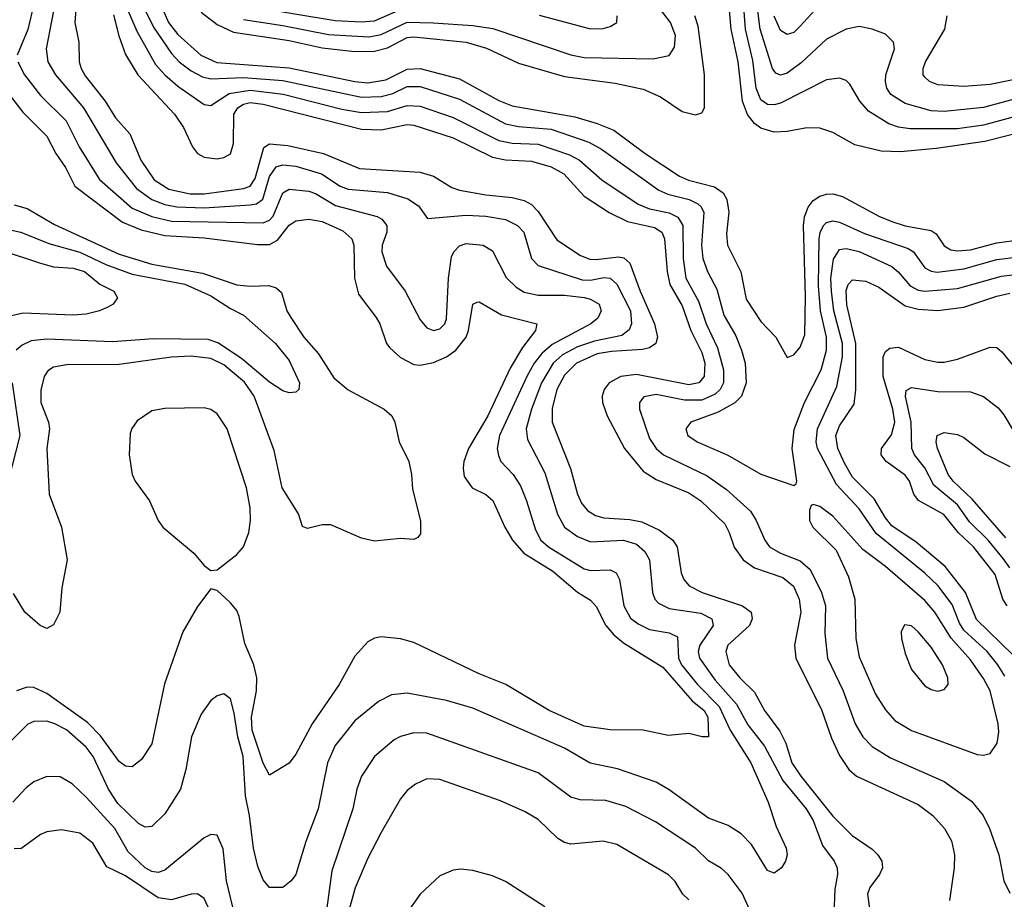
# Model space of a CAD drawing. Header units: inches. Extents: x 1308407 to 1441228, y 959628 to 1036311.
# Tile 249 of 256: x 1342907 to 1345913, y 1003254 to 1005939. Entities that reach past the tile are written whole.
import ezdxf

# ---------------------------------------------------------------- set-up
doc = ezdxf.new("R2010")
doc.units = ezdxf.units.IN
doc.header["$MEASUREMENT"] = 0
doc.layers.add('B3040', color=7, linetype='Continuous')

msp = doc.modelspace()

# ---------------------------------------------------------------- linework, layer by layer
at = {"layer": 'B3040', "color": 5}
for points, elevation in [([(1343022.1, 1006030), (1342987.6, 1005850), (1342993, 1005810), (1343016.3, 1005770), (1343101.6, 1005670), (1343201.3, 1005501.3), (1343263.7, 1005423.7), (1343310.1, 1005390), (1343350, 1005374.2), (1343386.9, 1005366.9), (1343470, 1005364.4), (1343610, 1005373.3), (1343630, 1005376.9), (1343649.5, 1005390.5), (1343670, 1005459.5), (1343690, 1005489.6), (1343710, 1005495.9), (1343750, 1005491.9), (1343828.1, 1005468.1), (1343885.6, 1005430), (1343910, 1005420.8), (1344030, 1005411.5), (1344091.9, 1005391.9), (1344124, 1005370), (1344152, 1005332), (1344270, 1005342.3), (1344330, 1005339.4), (1344390, 1005328.8), (1344427.1, 1005310), (1344446.2, 1005290), (1344469, 1005210), (1344490, 1005187.9), (1344624.3, 1005144.3), (1344650, 1005144), (1344690, 1005151.6), (1344709.4, 1005149.4), (1344730, 1005131.3), (1344771.6, 1005050), (1344774.7, 1005010), (1344768.2, 1004991.8), (1344745, 1004975), (1344662.1, 1004957.9), (1344610, 1004940.5), (1344564.3, 1004915.7), (1344536.1, 1004890), (1344499.8, 1004830), (1344469.5, 1004750), (1344453.7, 1004690), (1344457.1, 1004657.1), (1344510, 1004555.2), (1344549.1, 1004429.1), (1344570.7, 1004390), (1344610, 1004361.2), (1344650, 1004344.6), (1344750, 1004349.7), (1344790, 1004337.7), (1344815.5, 1004315.5), (1344829.6, 1004290), (1344838.5, 1004190), (1344846.5, 1004170), (1344857.5, 1004157.5), (1344890, 1004142), (1344986.9, 1004126.9), (1345019.8, 1004110), (1345024, 1004090), (1344983.2, 1004030), (1344978.4, 1004010), (1344982.6, 1003990), (1345030, 1003922.7), (1345095, 1003850), (1345130, 1003786.9), (1345181.2, 1003721.2), (1345236.9, 1003616.9), (1345307.7, 1003530), (1345330, 1003494), (1345358.3, 1003418.3), (1345393.4, 1003370), (1345402.5, 1003350), (1345403.5, 1003330), (1345395.6, 1003284.4), (1345392.6, 1003207.4)], 2960), ([(1343083.9, 1006050), (1343075.4, 1005930), (1343087.3, 1005870), (1343088.8, 1005810), (1343094.1, 1005790), (1343106.7, 1005766.7), (1343167.9, 1005690), (1343198.8, 1005638.8), (1343243, 1005590), (1343276.6, 1005510), (1343317, 1005450), (1343361.8, 1005421.8), (1343427.1, 1005407.1), (1343470, 1005406.6), (1343590, 1005423), (1343610, 1005430.8), (1343625.9, 1005454.1), (1343651.8, 1005548.2), (1343670, 1005559.7), (1343725.1, 1005554.9), (1343834, 1005530), (1343944.4, 1005484.4), (1344130, 1005473.2), (1344170, 1005460.8), (1344226, 1005426), (1344250, 1005418.2), (1344330, 1005403.9), (1344410, 1005396.1), (1344446.7, 1005386.7), (1344470, 1005374.5), (1344490, 1005353.4), (1344546.7, 1005266.7), (1344619, 1005219), (1344647.6, 1005207.6), (1344666.5, 1005206.5), (1344735.2, 1005215.2), (1344751.9, 1005211.9), (1344770, 1005195.4), (1344801.3, 1005110), (1344845.2, 1005010), (1344853.9, 1004970), (1344849.3, 1004950.7), (1344830, 1004936.7), (1344808.4, 1004931.6), (1344714, 1004926), (1344670, 1004918.4), (1344606.8, 1004890), (1344570, 1004853.4), (1344547.2, 1004810), (1344532.4, 1004752.4), (1344533.1, 1004710), (1344588.8, 1004568.8), (1344610.1, 1004490), (1344622.6, 1004462.6), (1344640.5, 1004440.5), (1344665, 1004425), (1344690, 1004418.1), (1344770, 1004413.2), (1344806, 1004406), (1344860.5, 1004380.5), (1344901.2, 1004350), (1344914.6, 1004330), (1344926.8, 1004250), (1344934.7, 1004230), (1344950.8, 1004210.8), (1344990.2, 1004190), (1345113.7, 1004150), (1345140.7, 1004130), (1345143.7, 1004110), (1345134.7, 1004090), (1345069.1, 1004030), (1345062.5, 1004010), (1345073.3, 1003970), (1345105.3, 1003930), (1345150, 1003886.5), (1345181, 1003830), (1345227.4, 1003767.4), (1345245.9, 1003730), (1345264.8, 1003670), (1345291.7, 1003630), (1345390, 1003508), (1345448.5, 1003448.5), (1345510, 1003406.7), (1345527.3, 1003390), (1345539.5, 1003370), (1345541.2, 1003350), (1345532.2, 1003330), (1345502.4, 1003290), (1345495.5, 1003270), (1345515.4, 1003124.6)], 2980), ([(1345390.2, 1006030), (1345290, 1005918.3), (1345270, 1005899.9), (1345250, 1005893.7), (1345230, 1005905.4), (1345210, 1005949.8)], 3020), ([(1343327, 1006010), (1343361.2, 1005930), (1343390, 1005893.7), (1343459.9, 1005830), (1343508.2, 1005808.2), (1343730, 1005791.9), (1343930, 1005750.3), (1343970, 1005746), (1344024.7, 1005755.3), (1344090, 1005787.5), (1344130, 1005790), (1344250, 1005758.2), (1344370, 1005691.7), (1344410, 1005675.8), (1344602.1, 1005642.1), (1344670, 1005622.2), (1344721, 1005601), (1344816.6, 1005530), (1344921.2, 1005461.2), (1344948.6, 1005448.6), (1345028.4, 1005428.4), (1345054.8, 1005410), (1345065.5, 1005390), (1345071.6, 1005351.6), (1345065.3, 1005285.3), (1345067.6, 1005250), (1345108.6, 1005168.6), (1345125.4, 1005085.4), (1345170, 1005017.5), (1345215.8, 1004970), (1345250, 1004907.7), (1345270, 1004915.8), (1345290, 1004938.9), (1345303.6, 1004976.4), (1345306.4, 1005093.6), (1345299.9, 1005310), (1345302.9, 1005337.1), (1345313.8, 1005366.2), (1345330, 1005386.5), (1345350, 1005400.3), (1345370, 1005406.1), (1345390, 1005406.8), (1345419.4, 1005399.4), (1345530, 1005339), (1345570, 1005322.3), (1345610, 1005309.4), (1345690, 1005295.6), (1345705.4, 1005285.4), (1345730, 1005248.2), (1345750, 1005236.6), (1345770, 1005232.8), (1345810, 1005235.9), (1345890, 1005258), (1346106.9, 1005286.9)], 3080), ([(1342951, 1005990), (1342931.2, 1005908.8), (1342899.4, 1005830)], 2940), ([(1343236.2, 1005970), (1343264, 1005904), (1343321.3, 1005801.3), (1343349.7, 1005770), (1343390, 1005735.6), (1343470, 1005680.1), (1343490, 1005676.6), (1343546.8, 1005713.2), (1343610, 1005723.2), (1343710.8, 1005710.8), (1343890, 1005665.2), (1343950, 1005655.2), (1344030, 1005657.9), (1344090, 1005676.9), (1344130, 1005674.4), (1344230, 1005640.1), (1344370, 1005570.1), (1344410, 1005561.5), (1344490, 1005558.6), (1344586, 1005526), (1344616.1, 1005510), (1344684.1, 1005450), (1344795.3, 1005375.3), (1344830, 1005361), (1344890, 1005348.8), (1344916, 1005336), (1344931.7, 1005310), (1344932.2, 1005210), (1344940.7, 1005150), (1344979.3, 1005079.3), (1345002.4, 1005010), (1345037.1, 1004937.1), (1345055.4, 1004870), (1345055.5, 1004830), (1345045.4, 1004810), (1345030, 1004795.4), (1344990, 1004777), (1344937.1, 1004777.1), (1344850, 1004794.7), (1344812.9, 1004787.1), (1344799.4, 1004770), (1344799.2, 1004750), (1344830, 1004660.7), (1344850.1, 1004630.1), (1344872.5, 1004610), (1345006.2, 1004546.2), (1345065.1, 1004505.1), (1345138.1, 1004438.1), (1345155.4, 1004410), (1345181.5, 1004350), (1345196.6, 1004330), (1345230, 1004310.1), (1345290, 1004286.6), (1345320.8, 1004260.8), (1345355.3, 1004190), (1345367.6, 1004150), (1345364.7, 1004064.7), (1345373, 1003990), (1345421.5, 1003890), (1345458.2, 1003790), (1345481, 1003750), (1345510, 1003720.7), (1345566.1, 1003686.1), (1345730, 1003613.4), (1345813, 1003553), (1345848.7, 1003510), (1345868.2, 1003470), (1345896.8, 1003390), (1345911.4, 1003310), (1345930, 1003272.7)], 3040), ([(1343278.7, 1005990), (1343315.4, 1005915.4), (1343370, 1005835.2), (1343393.7, 1005810), (1343430, 1005782.4), (1343464.6, 1005764.6), (1343490, 1005757.7), (1343590, 1005761.6), (1343710, 1005753.1), (1343950, 1005702.2), (1344010, 1005703.9), (1344046.4, 1005713.6), (1344090, 1005734.3), (1344130, 1005735), (1344250, 1005696.2), (1344390, 1005621.1), (1344430, 1005612.8), (1344530, 1005604.2), (1344644.9, 1005564.9), (1344683, 1005543), (1344857.8, 1005417.8), (1344885.9, 1005405.9), (1344951.1, 1005390), (1344977, 1005377), (1344987.3, 1005367.3), (1344995.5, 1005350), (1344988.6, 1005250), (1344992.7, 1005210), (1345007.2, 1005170), (1345035.8, 1005115.8), (1345056.5, 1005036.5), (1345093.2, 1004973.2), (1345110.6, 1004930), (1345121.4, 1004890), (1345124.7, 1004830), (1345111.1, 1004790), (1345090.3, 1004769.7), (1345039, 1004741), (1344955.8, 1004710), (1344940.6, 1004690), (1344947, 1004670), (1344974.9, 1004650), (1345069, 1004609), (1345170, 1004551.5), (1345270, 1004517.3), (1345277.6, 1004522.4), (1345279.5, 1004530), (1345265.4, 1004630), (1345271.7, 1004688.3), (1345302.6, 1004770), (1345354.3, 1004870), (1345370.4, 1004929.6), (1345369.9, 1004970.1), (1345352.4, 1005050), (1345345.8, 1005125.8), (1345347.4, 1005270), (1345350.5, 1005289.5), (1345360.9, 1005310), (1345370, 1005319.1), (1345390, 1005324.4), (1345410, 1005320.6), (1345485.8, 1005285.8), (1345619.9, 1005239.9), (1345636.1, 1005230), (1345670, 1005181.6), (1345690, 1005170.9), (1345708.3, 1005168.3), (1345790, 1005178.1), (1345890, 1005206.6), (1346050, 1005226.1)], 3060), ([(1343590, 1005939.2), (1343710, 1005921.2), (1343850, 1005893.6), (1343973.6, 1005886.4), (1344010, 1005893.8), (1344090, 1005931.1), (1344169.2, 1005929.2), (1344290, 1005920.6), (1344351.3, 1005911.3), (1344590, 1005830.9), (1344630, 1005823.2), (1344840.5, 1005819.5), (1344890, 1005829.3), (1344905.8, 1005854.2), (1344908.7, 1005890), (1344893.9, 1005930), (1344863.6, 1005970)], 3140), ([(1343617.6, 1005977.6), (1343870, 1005936.3), (1343950, 1005932.1), (1343990, 1005935.3), (1344070, 1005969.4)], 3160), ([(1345990, 1005601.6), (1345853.3, 1005566.7), (1345705.3, 1005545.3), (1345595.7, 1005535.7), (1345537.3, 1005537.3), (1345456.8, 1005556.8), (1345390, 1005593.8), (1345350, 1005607.5), (1345310, 1005608.6), (1345250, 1005597.2), (1345210, 1005595.5), (1345170, 1005607.7), (1345150, 1005621.8), (1345129.1, 1005649.1), (1345113.4, 1005690), (1345100.3, 1005810), (1345079.5, 1005910), (1345071.6, 1005990)], 3080), ([(1346090, 1005681.6), (1345850, 1005616.8), (1345770, 1005605.7), (1345625.9, 1005605.9), (1345590, 1005610.3), (1345560.3, 1005620.3), (1345498.9, 1005658.9), (1345471.7, 1005690), (1345441.3, 1005741.3), (1345430, 1005752.9), (1345410, 1005760.3), (1345370, 1005755.2), (1345230, 1005683.8), (1345210, 1005678.2), (1345190, 1005679.7), (1345170, 1005694.1), (1345155, 1005730), (1345145.6, 1005814.4), (1345122.5, 1005910), (1345116.4, 1005990)], 3060), ([(1346030, 1005719.7), (1345850, 1005670.9), (1345730, 1005658.6), (1345690, 1005660.7), (1345610, 1005683), (1345566.5, 1005710), (1345554.5, 1005730), (1345550.4, 1005750), (1345551.9, 1005770), (1345577.5, 1005850), (1345574.8, 1005870), (1345550, 1005894.6), (1345509.9, 1005909.9), (1345470, 1005917.8), (1345430, 1005909.9), (1345370, 1005878.6), (1345293.1, 1005806.9), (1345250, 1005774.9), (1345230, 1005769.4), (1345215.8, 1005775.8), (1345205.4, 1005790), (1345167.4, 1005910), (1345157.8, 1005990)], 3040), ([(1343193.2, 1005953.2), (1343209.3, 1005889.3), (1343230, 1005832.6), (1343267.7, 1005770), (1343379.4, 1005650), (1343406.7, 1005610), (1343434, 1005550), (1343450.1, 1005530.1), (1343470, 1005519.2), (1343510, 1005513.5), (1343530, 1005517.6), (1343550.4, 1005529.6), (1343559.6, 1005560.4), (1343560.9, 1005650), (1343572.5, 1005670), (1343590, 1005680.8), (1343610, 1005685.4), (1343650, 1005680.6), (1343950, 1005604.3), (1344010, 1005602.2), (1344090, 1005618.5), (1344110, 1005617), (1344230, 1005578.3), (1344350, 1005519.3), (1344390, 1005511.1), (1344470, 1005507.2), (1344530, 1005489.1), (1344567.9, 1005467.9), (1344630, 1005399.6), (1344706.6, 1005350), (1344763, 1005323), (1344844.8, 1005304.8), (1344867.2, 1005290), (1344875.3, 1005270), (1344884.1, 1005170), (1344892.1, 1005130), (1344930, 1005065.5), (1344956.4, 1004990), (1344990, 1004922.6), (1344998.4, 1004890), (1344997, 1004850), (1344980.5, 1004830), (1344950, 1004823.9), (1344790, 1004856), (1344742.7, 1004850), (1344707, 1004830), (1344691.1, 1004810), (1344685.5, 1004790), (1344686.5, 1004770), (1344700.1, 1004730), (1344753.8, 1004630), (1344810, 1004560.4), (1344850, 1004534.8), (1344950, 1004494.8), (1344986.5, 1004470), (1345059.6, 1004399.6), (1345073.5, 1004373.5), (1345088.6, 1004328.6), (1345115.3, 1004290), (1345150, 1004265.3), (1345236.6, 1004236.6), (1345269.5, 1004209.5), (1345286.3, 1004170), (1345291.6, 1004130), (1345272.4, 1004030), (1345276.9, 1003990), (1345356, 1003830), (1345385.5, 1003745.5), (1345410, 1003693.2), (1345438.2, 1003650), (1345461.5, 1003630), (1345650, 1003543.4), (1345694.8, 1003510), (1345730.9, 1003470), (1345752.2, 1003432.2), (1345761.5, 1003390), (1345760.4, 1003350), (1345745.7, 1003250)], 3020), ([(1343461, 1005961), (1343510, 1005923.5), (1343560, 1005900), (1343730, 1005875.3), (1343830, 1005852.4), (1343930, 1005841.7), (1343990, 1005842.3), (1344030, 1005853), (1344090, 1005884), (1344110, 1005886.7), (1344269.6, 1005869.6), (1344332, 1005852), (1344430, 1005806.2), (1344570, 1005765.5), (1344725.2, 1005745.2), (1344810, 1005726.9), (1344863.4, 1005703.4), (1344930, 1005658.6), (1344970, 1005647.8), (1344990, 1005654.6), (1344997.7, 1005670), (1344997.3, 1005770), (1344978.5, 1005918.5), (1344968.4, 1005950)], 3120), ([(1344492.5, 1005952.5), (1344650, 1005910.9), (1344688.3, 1005911.7), (1344710, 1005917.6), (1344729.7, 1005930.3), (1344730.8, 1005950)], 3160), ([(1346070, 1005781.5), (1345870, 1005740.3), (1345790, 1005735), (1345710, 1005740.2), (1345684.8, 1005750), (1345670, 1005763.1), (1345665.2, 1005770), (1345664.9, 1005790), (1345672.1, 1005810), (1345731.9, 1005910), (1345738.3, 1005950)], 3020), ([(1342900.6, 1005810), (1342921.3, 1005770), (1342970, 1005706.7), (1343048.7, 1005630), (1343088.1, 1005550), (1343150.6, 1005450.6), (1343250, 1005363.8), (1343310, 1005337.9), (1343370, 1005323.3), (1343650, 1005318.3), (1343670, 1005326.6), (1343680.6, 1005339.4), (1343710, 1005410), (1343730, 1005421.5), (1343790, 1005415.5), (1343810, 1005408.2), (1343871.1, 1005371.1), (1343998.1, 1005338.1), (1344012.6, 1005330), (1344027.6, 1005310), (1344027.5, 1005290), (1344013.8, 1005250), (1344012, 1005230), (1344026.5, 1005186.5), (1344083.8, 1005110), (1344130, 1005022.3), (1344150, 1004998.6), (1344170, 1004990.2), (1344190, 1004994.7), (1344204.6, 1005010), (1344210, 1005025.5), (1344215.7, 1005150), (1344225.4, 1005214.6), (1344231.9, 1005230), (1344250, 1005248.7), (1344270, 1005255), (1344321.6, 1005250), (1344350, 1005232.9), (1344392.1, 1005152.1), (1344422.2, 1005122.2), (1344446.9, 1005106.9), (1344490, 1005097.3), (1344570, 1005098.2), (1344630.8, 1005090.8), (1344650, 1005085.5), (1344675.7, 1005070), (1344682.1, 1005050), (1344672.5, 1005027.5), (1344650.2, 1005010), (1344532.7, 1004947.3), (1344500.6, 1004919.4), (1344477.4, 1004890), (1344454.8, 1004850), (1344372, 1004670), (1344365, 1004630), (1344368.4, 1004608.4), (1344376.3, 1004590), (1344413.2, 1004550), (1344435.4, 1004515.4), (1344454.5, 1004470), (1344481.3, 1004381.3), (1344498.3, 1004350), (1344521.7, 1004330), (1344630, 1004262.2), (1344650, 1004257.6), (1344710, 1004259.6), (1344728.1, 1004250), (1344737.7, 1004230), (1344751, 1004150), (1344772.1, 1004112.1), (1344794.7, 1004094.7), (1344830, 1004077.6), (1344890, 1004067.4), (1344914.9, 1004054.9), (1344918.7, 1003990), (1344927.2, 1003970), (1344976.5, 1003910), (1345042.5, 1003842.5), (1345076.6, 1003770), (1345139.3, 1003670), (1345192.3, 1003550), (1345216.2, 1003476.2), (1345247.1, 1003410), (1345250.2, 1003390), (1345244.9, 1003370), (1345233.1, 1003350), (1345210, 1003333.3), (1345190, 1003341.6), (1345140.8, 1003420.8), (1345110, 1003454.2), (1345070, 1003479.5), (1345010, 1003501.2), (1344890, 1003588.5), (1344850, 1003611.9), (1344732.1, 1003652.1), (1344649, 1003669), (1344570, 1003714.9), (1344290, 1003836.9), (1344210, 1003860.9), (1344090, 1003883.2), (1344041.6, 1003878.4), (1344002.7, 1003857.3), (1343930, 1003798.6), (1343870, 1003722.9), (1343846.6, 1003670), (1343818.3, 1003530), (1343780.1, 1003430), (1343750, 1003329.3), (1343735.5, 1003310), (1343710, 1003289.7), (1343669.9, 1003289.9), (1343650, 1003313.6), (1343634.1, 1003354.1), (1343620.7, 1003410), (1343608.4, 1003510), (1343595.9, 1003570), (1343588.9, 1003690), (1343572.5, 1003750), (1343561.8, 1003821.8), (1343550, 1003866), (1343530, 1003881.2), (1343510, 1003875.1), (1343490, 1003860.5), (1343460.6, 1003819.4), (1343431.7, 1003750), (1343414.5, 1003650), (1343397.8, 1003590), (1343350, 1003514.8), (1343310, 1003476.5), (1343290, 1003473.8), (1343270, 1003485.6), (1343206, 1003546), (1343178.4, 1003590), (1343130.6, 1003690), (1343110, 1003717.8), (1343050, 1003771.1), (1343014.4, 1003790), (1342990, 1003797.3), (1342950, 1003797), (1342931.7, 1003788.3), (1342820.2, 1003679.8)], 2940), ([(1342843, 1005750), (1342916.2, 1005656.2), (1342990, 1005583.5), (1343017.2, 1005530), (1343047, 1005487), (1343075.1, 1005430), (1343220.6, 1005320.6), (1343277.6, 1005297.6), (1343350, 1005279.6), (1343470, 1005273), (1343632.5, 1005252.5), (1343670, 1005252.5), (1343694, 1005266), (1343730, 1005311.7), (1343741, 1005319), (1343750, 1005324.6), (1343790, 1005329.6), (1343830, 1005322.7), (1343893.9, 1005293.9), (1343920.5, 1005270), (1343926.9, 1005250), (1343929.2, 1005149.2), (1343941.2, 1005101.2), (1343995.1, 1005030), (1344006.5, 1005010), (1344026.8, 1004950), (1344036.6, 1004936.6), (1344070, 1004907.4), (1344110, 1004886.5), (1344130, 1004884.3), (1344170, 1004892.3), (1344210, 1004909.1), (1344238.7, 1004930), (1344269.9, 1004970), (1344277.6, 1004990), (1344289.9, 1005070), (1344303.7, 1005076.3), (1344310, 1005077.6), (1344377.4, 1005037.4), (1344485.7, 1005010), (1344481.4, 1004990), (1344442.1, 1004937.9), (1344404.7, 1004875.3), (1344335.9, 1004730), (1344277.5, 1004630), (1344263.3, 1004590), (1344260.7, 1004570), (1344264.4, 1004544.4), (1344288.4, 1004510), (1344330, 1004489.5), (1344351.5, 1004471.5), (1344387.8, 1004390), (1344411.8, 1004350), (1344446, 1004310), (1344535, 1004255), (1344610, 1004191.7), (1344650, 1004166.5), (1344667.4, 1004147.4), (1344696.4, 1004090), (1344720.7, 1004060.7), (1344750, 1004036.6), (1344870, 1003962), (1344959.9, 1003859.9), (1344996.4, 1003830), (1345007.8, 1003810), (1345010, 1003749.4), (1344990.4, 1003749.6), (1344950, 1003759.6), (1344886.4, 1003753.6), (1344810, 1003769.8), (1344709.2, 1003770.8), (1344630, 1003782), (1344523.5, 1003830), (1344391.1, 1003910), (1344310, 1003942.5), (1344110, 1004037.3), (1344070, 1004049.3), (1344010, 1004054.8), (1343990, 1004050.9), (1343970, 1004039.7), (1343930, 1003995.8), (1343882.1, 1003910), (1343799.5, 1003790), (1343750, 1003696.9), (1343730, 1003669.7), (1343670, 1003633.3), (1343650, 1003669.5), (1343617, 1003770), (1343614.2, 1003810), (1343630.2, 1003890), (1343630.5, 1003930), (1343621.4, 1003970), (1343594.3, 1004034.3), (1343576.9, 1004116.9), (1343570, 1004135.6), (1343550, 1004159.1), (1343510, 1004196), (1343490, 1004201.2), (1343450, 1004147.3), (1343404.5, 1004070), (1343348.6, 1003911.4), (1343310, 1003728), (1343279, 1003681), (1343250, 1003658.5), (1343230, 1003659.8), (1343210, 1003675), (1343153.2, 1003753.2), (1343113.3, 1003793.3), (1342990, 1003881.8), (1342950, 1003900.3), (1342930, 1003901), (1342896.5, 1003890)], 2920), ([(1342890, 1005373.6), (1342930, 1005362.5), (1343013.4, 1005313.4), (1343210, 1005223.1), (1343310, 1005192.1), (1343465.1, 1005165.1), (1343570, 1005129.4), (1343610, 1005125.1), (1343667.5, 1005127.5), (1343690, 1005120.1), (1343705.7, 1005105.7), (1343722, 1005050), (1343734.4, 1005030), (1343774.6, 1004970), (1343818.8, 1004918.8), (1343865.8, 1004845.8), (1343910, 1004808.4), (1344019.5, 1004750), (1344042.6, 1004730), (1344052.7, 1004710), (1344065, 1004650), (1344094.5, 1004590), (1344103.1, 1004550), (1344105.7, 1004505.7), (1344130.9, 1004409.1), (1344130.2, 1004369.8), (1344122, 1004358), (1344110, 1004351.8), (1344070, 1004355.1), (1343990, 1004347.1), (1343950, 1004356.4), (1343857, 1004397), (1343830, 1004396.4), (1343785.9, 1004385.9), (1343770, 1004391.8), (1343758.1, 1004430), (1343708.5, 1004510), (1343683.8, 1004623.8), (1343622.3, 1004790), (1343592.7, 1004832.7), (1343530, 1004884.8), (1343490, 1004904.3), (1343430, 1004911.7), (1343370, 1004908.4), (1343210, 1004886.5), (1343050, 1004885.5), (1343010, 1004878.4), (1342993, 1004867), (1342981.7, 1004850), (1342971.7, 1004808.3), (1342971.2, 1004770), (1342994.5, 1004710), (1342997.5, 1004690), (1342990.1, 1004630), (1342996.8, 1004490), (1343034.5, 1004390), (1343052.1, 1004290), (1343035.4, 1004204.6), (1343028.9, 1004130), (1343010, 1004091.8), (1342990, 1004080.5), (1342969.7, 1004090), (1342922, 1004130), (1342887.6, 1004187.6)], 2880), ([(1342850, 1005303.2), (1342910, 1005290.1), (1342995.3, 1005255.3), (1343090, 1005229.4), (1343170, 1005191.2), (1343250, 1005162), (1343411.3, 1005131.3), (1343490, 1005096.2), (1343550, 1005056.6), (1343590, 1005036.3), (1343688.2, 1004950), (1343730, 1004898), (1343761.1, 1004830), (1343759.1, 1004810), (1343750, 1004802), (1343730, 1004799.6), (1343710, 1004806.3), (1343670, 1004832.3), (1343584.3, 1004904.3), (1343512.2, 1004952.2), (1343482.4, 1004962.4), (1343315.6, 1004964.4), (1343190, 1004955.5), (1342990, 1004963.9), (1342942, 1004958), (1342914.8, 1004945.2), (1342895.7, 1004930)], 2860), ([(1342850, 1005235.3), (1342970, 1005195.6), (1343010, 1005184.2), (1343070, 1005179.7), (1343104.7, 1005170), (1343151.7, 1005131.7), (1343194, 1005110), (1343205.3, 1005090), (1343191.8, 1005070), (1343177.7, 1005062.3), (1343150, 1005049.9), (1343110, 1005040.2), (1343070, 1005036.3), (1342916.9, 1005043.1), (1342850, 1005027.3)], 2840), ([(1345914.6, 1003934.6), (1345893.4, 1003970), (1345860.6, 1004010), (1345790, 1004075.5), (1345776.6, 1004096.6), (1345754.1, 1004154.1), (1345710, 1004212), (1345670, 1004249.5), (1345521.9, 1004370), (1345470, 1004445.6), (1345400.3, 1004520.3), (1345342.6, 1004630), (1345338.4, 1004650), (1345342.5, 1004690), (1345401.3, 1004818.7), (1345418.7, 1004910), (1345419, 1004950), (1345392.6, 1005050), (1345385, 1005110), (1345383.2, 1005150), (1345392.1, 1005207.9), (1345410, 1005237.1), (1345430, 1005240.3), (1345470, 1005230.7), (1345570, 1005185.2), (1345589.5, 1005169.5), (1345626, 1005126), (1345650, 1005113.1), (1345670, 1005109.5), (1345770, 1005118.6), (1345904.6, 1005155.4), (1346010, 1005168.6)], 3040), ([(1345939.6, 1003999.6), (1345828.2, 1004108.2), (1345794.9, 1004190), (1345732.9, 1004270), (1345643.7, 1004343.7), (1345570, 1004393.6), (1345550, 1004418.3), (1345515.9, 1004475.9), (1345450, 1004542.2), (1345425, 1004585), (1345404.6, 1004630), (1345398.6, 1004670), (1345410, 1004699.5), (1345454.7, 1004765.3), (1345459.8, 1004810), (1345460.3, 1004950), (1345432, 1005068), (1345430, 1005111.8), (1345436.9, 1005130), (1345450, 1005144.3), (1345490, 1005140.1), (1345530, 1005122.3), (1345610, 1005065.4), (1345650, 1005055.3), (1345710, 1005051.3), (1345790, 1005061.1), (1345890, 1005095.1), (1345930, 1005103.5)], 3020), ([(1345922, 1004150), (1345908.8, 1004170), (1345885.6, 1004245.6), (1345819.3, 1004330), (1345772.8, 1004372.8), (1345728.4, 1004428.4), (1345650.7, 1004470.7), (1345637.4, 1004490), (1345623.4, 1004530), (1345610, 1004548.4), (1345552.1, 1004590), (1345536.9, 1004610), (1345537.8, 1004630), (1345568.7, 1004671.3), (1345579, 1004710), (1345573, 1004750), (1345543.1, 1004850), (1345543.7, 1004910), (1345550, 1004926.3), (1345563.5, 1004936.5), (1345590, 1004939.1), (1345670, 1004901.8), (1345710, 1004893.1), (1345730, 1004893.6), (1345770, 1004902.1), (1345870, 1004938.9), (1345890, 1004937.6), (1345905.2, 1004925.2), (1345940.8, 1004880.8)], 2980), ([(1342883.8, 1004830), (1342907.4, 1004670), (1342871.1, 1004530)], 2860), ([(1345930, 1004265.9), (1345910, 1004294.3), (1345863.8, 1004350), (1345806.4, 1004406.4), (1345770, 1004457.7), (1345697.5, 1004517.5), (1345670.8, 1004570.8), (1345639.4, 1004610), (1345630.8, 1004630), (1345629.2, 1004710), (1345611, 1004789), (1345613.2, 1004806.8), (1345630, 1004816), (1345710, 1004803.6), (1345810, 1004803.2), (1345850, 1004788.5), (1345894.3, 1004754.3), (1345912.1, 1004732.1), (1345949, 1004669)], 2960), ([(1345917.5, 1004357.5), (1345814.8, 1004474.8), (1345756.8, 1004530), (1345741.8, 1004550), (1345708.8, 1004630), (1345705.3, 1004650), (1345708.1, 1004670), (1345730, 1004678.6), (1345770, 1004672.1), (1345790, 1004663.5), (1345853.5, 1004613.5), (1345930, 1004575.3)], 2940), ([(1345140.8, 1003210), (1345112.9, 1003272.9), (1345069.9, 1003329.9), (1345050, 1003347.5), (1345010, 1003371.5), (1344970, 1003410.5), (1344847.7, 1003490), (1344757.4, 1003537.4), (1344696, 1003556), (1344617.8, 1003557.8), (1344590, 1003565.2), (1344490, 1003639.5), (1344150, 1003761.4), (1344110, 1003761.9), (1344070, 1003751.3), (1344050, 1003741.1), (1343990.6, 1003689.4), (1343950.1, 1003630), (1343936.4, 1003590), (1343924.2, 1003530), (1343859.4, 1003340.6), (1343831.7, 1003130)], 2960), ([(1343570, 1003179.6), (1343538.4, 1003310), (1343527.7, 1003407.7), (1343510, 1003449.6), (1343490, 1003452.2), (1343470, 1003442), (1343350, 1003343.2), (1343330, 1003335.8), (1343310, 1003339), (1343290, 1003350.3), (1343238.4, 1003398.4), (1343197, 1003470), (1343110, 1003565.2), (1343066.7, 1003606.7), (1343030, 1003627.3), (1342990, 1003629.1), (1342950, 1003612.9), (1342926.2, 1003593.8), (1342886, 1003550)], 2960), ([(1344950, 1003252.2), (1344931.5, 1003270), (1344908.3, 1003308.3), (1344888.3, 1003328.3), (1344730, 1003420.9), (1344688.2, 1003431.8), (1344590, 1003422.7), (1344570, 1003426.9), (1344550, 1003439.4), (1344490, 1003498), (1344450, 1003521.2), (1344374.8, 1003554.8), (1344190, 1003619.1), (1344150, 1003622), (1344114.9, 1003605.1), (1344090, 1003586.4), (1344070, 1003560.4), (1344010, 1003457.6), (1343970, 1003379.8), (1343931.4, 1003288.6), (1343903.1, 1003190)], 2980), ([(1343482.2, 1003230), (1343470, 1003256.2), (1343450, 1003270.6), (1343430, 1003269.9), (1343370, 1003251.9), (1343330, 1003258.1), (1343230, 1003325.6), (1343173, 1003353), (1343130, 1003425.8), (1343090, 1003455.8), (1343034.2, 1003465.8), (1342990, 1003460.2), (1342970, 1003451.3), (1342910, 1003407.9), (1342890, 1003408.8)], 2980), ([(1344510, 1003231.2), (1344390, 1003308.8), (1344350, 1003325.4), (1344290, 1003341.8), (1344254.1, 1003345.9), (1344230, 1003343.2), (1344190, 1003325.4), (1344130, 1003269.8), (1344090, 1003213.5)], 3020)]:
    msp.add_lwpolyline(points, dxfattribs=dict(at, elevation=elevation))
for points, elevation in [([(1343470, 1004754), (1343350, 1004751.9), (1343310, 1004744.8), (1343265.5, 1004714.5), (1343248.9, 1004691.1), (1343243.9, 1004676.1), (1343240.9, 1004610), (1343250.2, 1004550), (1343259.7, 1004530), (1343302.9, 1004470), (1343329.3, 1004410), (1343343.6, 1004390), (1343438.7, 1004310), (1343470, 1004273), (1343490, 1004257.3), (1343510, 1004259.1), (1343570, 1004306.3), (1343589.9, 1004330.1), (1343606.1, 1004373.9), (1343611.9, 1004410), (1343610.8, 1004449.2), (1343599.7, 1004510), (1343539.9, 1004690), (1343510, 1004735.9), (1343490, 1004748.6)], 2920), ([(1345330, 1004459.3), (1345323.8, 1004456.2), (1345318.5, 1004441.5), (1345318.7, 1004410), (1345328.9, 1004390), (1345399.8, 1004319.8), (1345437.8, 1004237.8), (1345457.2, 1004170), (1345459.6, 1004050), (1345470, 1003994.4), (1345520.2, 1003880.2), (1345550, 1003832.1), (1345579.3, 1003799.3), (1345630, 1003769.5), (1345830, 1003696.3), (1345850, 1003693.7), (1345870, 1003698.6), (1345890.9, 1003730), (1345896.3, 1003763.7), (1345894.3, 1003790), (1345869.6, 1003890), (1345850, 1003927.4), (1345810, 1003984.9), (1345750.6, 1004050.6), (1345701.3, 1004130), (1345670, 1004166.2), (1345550, 1004269.3), (1345481.6, 1004321.6), (1345390, 1004423.1), (1345350, 1004452.4)], 3060), ([(1345608.4, 1004091.6), (1345598, 1004070), (1345599.6, 1004050), (1345610, 1004004), (1345630, 1003954.9), (1345670, 1003905.8), (1345690, 1003893.8), (1345710, 1003889.2), (1345730, 1003894.4), (1345742, 1003910), (1345740.3, 1003930), (1345724.2, 1003970), (1345690, 1004023.5), (1345650, 1004070.7), (1345630, 1004088.2)], 3080)]:
    msp.add_lwpolyline(points, close=True, dxfattribs=dict(at, elevation=elevation))

doc.saveas('drawing.dxf')
